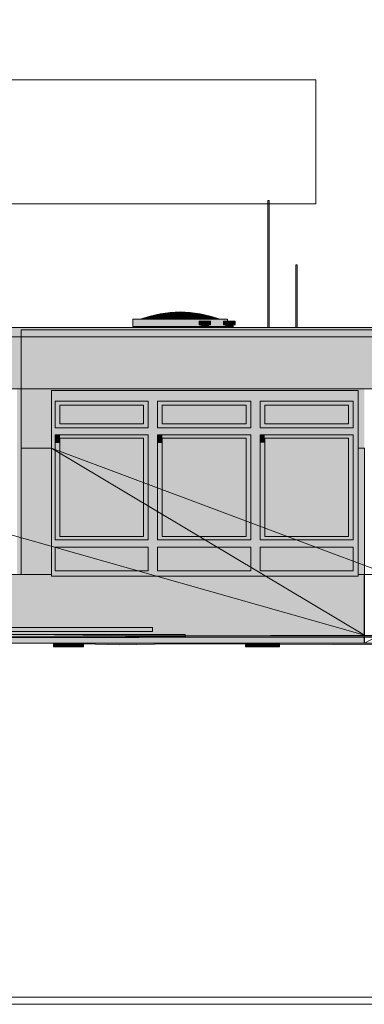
# Model space of a CAD drawing. Header units: metres. Extents: x 0 to 0.84, y 0 to 0.297.
# Tile 37 of 51: x 0.694 to 0.704, y 0.228 to 0.256. Entities that reach past the tile are written whole.
import ezdxf

# ---------------------------------------------------------------- set-up
doc = ezdxf.new("R2010")
doc.units = ezdxf.units.M
doc.header["$XCLIPFRAME"] = 2
doc.layers.add('Standard', color=7, linetype='Continuous', lineweight=25)
picture_1 = doc.add_image_def('image1.jpg', size_in_pixel=(1024, 1024))
picture_2 = doc.add_image_def('image3.jpg', size_in_pixel=(2048, 512))
picture_3 = doc.add_image_def('image4.jpg', size_in_pixel=(1024, 1024))
picture_4 = doc.add_image_def('image5.jpg', size_in_pixel=(1024, 512))

msp = doc.modelspace()

# ---------------------------------------------------------------- hatches: boundary and pattern name
at = {"layer": 'Standard', "linetype": 'Continuous', "lineweight": 13, "true_color": 0xaaaaaa, "transparency": 33554687}
for points in [[(0.700908, 0.250633), (0.700905, 0.250633), (0.700905, 0.247115), (0.700908, 0.247115)], [(0.701684, 0.248853), (0.701681, 0.248853), (0.701681, 0.247115), (0.701684, 0.247115)], [(0.699004, 0.247295), (0.699004, 0.247195), (0.699025, 0.247195), (0.699025, 0.247295)], [(0.699077, 0.247195), (0.699064, 0.247195), (0.699064, 0.247115), (0.699077, 0.247115)], [(0.699685, 0.247295), (0.699685, 0.247195), (0.699707, 0.247195), (0.699707, 0.247295)], [(0.699759, 0.247195), (0.699745, 0.247195), (0.699745, 0.247115), (0.699759, 0.247115)], [(0.688138, 0.238696), (0.686977, 0.238619), (0.696556, 0.238587)], [(0.696556, 0.238587), (0.686977, 0.238619), (0.687343, 0.238549), (0.696962, 0.238582)], [(0.696962, 0.238582), (0.687343, 0.238549), (0.697344, 0.238532), (0.697372, 0.238582)], [(0.697372, 0.238582), (0.697344, 0.238532), (0.707334, 0.238561), (0.697778, 0.238583)], [(0.697778, 0.238583), (0.707334, 0.238561), (0.707238, 0.238601)], [(0.687343, 0.238549), (0.685399, 0.23854), (0.685444, 0.23854), (0.697344, 0.238532)], [(0.694966, 0.238375), (0.694966, 0.238275), (0.694997, 0.238275), (0.694997, 0.238375)], [(0.694997, 0.238375), (0.694997, 0.238275), (0.695065, 0.238275), (0.695065, 0.238375)], [(0.695065, 0.238375), (0.695065, 0.238275), (0.695164, 0.238275), (0.695164, 0.238375)], [(0.695164, 0.238375), (0.695164, 0.238275), (0.695286, 0.238275), (0.695286, 0.238375)], [(0.695286, 0.238375), (0.695286, 0.238275), (0.695417, 0.238275), (0.695417, 0.238375)], [(0.695417, 0.238375), (0.695417, 0.238275), (0.695544, 0.238275), (0.695544, 0.238375)], [(0.695544, 0.238375), (0.695544, 0.238275), (0.695657, 0.238275), (0.695657, 0.238375)], [(0.695657, 0.238375), (0.695657, 0.238275), (0.695742, 0.238275), (0.695742, 0.238375)], [(0.695742, 0.238375), (0.695742, 0.238275), (0.695793, 0.238275), (0.695793, 0.238375)], [(0.695793, 0.238375), (0.695793, 0.238275), (0.695804, 0.238275), (0.695804, 0.238375)], [(0.696814, 0.238363), (0.69606, 0.238375), (0.695804, 0.238375), (0.695804, 0.238359), (0.6968, 0.23833)], [(0.696814, 0.238363), (0.696784, 0.238375), (0.69606, 0.238375)], [(0.696814, 0.238363), (0.698252, 0.238355), (0.697962, 0.238375), (0.697834, 0.238375), (0.697815, 0.238375), (0.697814, 0.238375), (0.697805, 0.238375), (0.697784, 0.238375), (0.69748, 0.238375), (0.69748, 0.238375), (0.697438, 0.238375), (0.697424, 0.238375), (0.697418, 0.238375), (0.697405, 0.238375), (0.697405, 0.238375), (0.697403, 0.238375), (0.697395, 0.238375), (0.697317, 0.238375), (0.697314, 0.238375), (0.69722, 0.238375), (0.6972, 0.238375), (0.697178, 0.238375), (0.697162, 0.238375), (0.69716, 0.238375), (0.697158, 0.238375), (0.697142, 0.238375), (0.697141, 0.238375), (0.696784, 0.238375)], [(0.698252, 0.238355), (0.696814, 0.238363), (0.6968, 0.23833)], [(0.700293, 0.238375), (0.700293, 0.238275), (0.700324, 0.238275), (0.700324, 0.238375)], [(0.700324, 0.238375), (0.700324, 0.238275), (0.700392, 0.238275), (0.700392, 0.238375)], [(0.700392, 0.238375), (0.700392, 0.238275), (0.700492, 0.238275), (0.700492, 0.238375)], [(0.700492, 0.238375), (0.700492, 0.238275), (0.700613, 0.238275), (0.700613, 0.238375)], [(0.700613, 0.238375), (0.700613, 0.238275), (0.700744, 0.238275), (0.700744, 0.238375)], [(0.700744, 0.238375), (0.700744, 0.238275), (0.700872, 0.238275), (0.700872, 0.238375)], [(0.700872, 0.238375), (0.700872, 0.238275), (0.700984, 0.238275), (0.700984, 0.238375)], [(0.700984, 0.238375), (0.700984, 0.238275), (0.70107, 0.238275), (0.70107, 0.238375)], [(0.70107, 0.238375), (0.70107, 0.238275), (0.70112, 0.238275), (0.70112, 0.238375)], [(0.70112, 0.238375), (0.70112, 0.238275), (0.701131, 0.238275), (0.701131, 0.238375)], [(0.701175, 0.238275), (0.701175, 0.238375), (0.701131, 0.238375), (0.701131, 0.238275)], [(0.701175, 0.238375), (0.701175, 0.238275), (0.701226, 0.238275), (0.701226, 0.238375)], [(0.701226, 0.238375), (0.701226, 0.238275), (0.701237, 0.238275), (0.701237, 0.238375)], [(0.702346, 0.23837), (0.702989, 0.238375), (0.702089, 0.238375)]]:
    msp.add_hatch(color=253, dxfattribs=at).paths.add_polyline_path(points)
at = {"layer": 'Standard', "linetype": 'Continuous', "lineweight": 13, "transparency": 33554687}
for color, points in [(253, [(0.700915, 0.250633), (0.700908, 0.250633), (0.700908, 0.247115), (0.700915, 0.247115)]), (253, [(0.701691, 0.248853), (0.701684, 0.248853), (0.701684, 0.247115), (0.701691, 0.247115)]), (253, [(0.699025, 0.247295), (0.699025, 0.247195), (0.699084, 0.247195), (0.699084, 0.247295)]), (253, [(0.699114, 0.247195), (0.699077, 0.247195), (0.699077, 0.247115), (0.699114, 0.247115)]), (7, [(0.699114, 0.247195), (0.699077, 0.247195), (0.699077, 0.24712), (0.699109, 0.24714), (0.699114, 0.247143)]), (7, [(0.699164, 0.247195), (0.699114, 0.247195), (0.699114, 0.247143), (0.699164, 0.247159)]), (7, [(0.699214, 0.247195), (0.699164, 0.247195), (0.699164, 0.247159), (0.699209, 0.247159), (0.699214, 0.247161)]), (7, [(0.699251, 0.247195), (0.699214, 0.247195), (0.699214, 0.247161), (0.699251, 0.247161)]), (7, [(0.699264, 0.247195), (0.699251, 0.247195), (0.699251, 0.247161), (0.699259, 0.247151), (0.699264, 0.247151)]), (253, [(0.699707, 0.247295), (0.699707, 0.247195), (0.699766, 0.247195), (0.699766, 0.247295)]), (253, [(0.699796, 0.247195), (0.699759, 0.247195), (0.699759, 0.247115), (0.699796, 0.247115)]), (7, [(0.699796, 0.247195), (0.699759, 0.247195), (0.699759, 0.24712), (0.699791, 0.24714), (0.699796, 0.247143)]), (7, [(0.699846, 0.247195), (0.699796, 0.247195), (0.699796, 0.247143), (0.699846, 0.247159)]), (7, [(0.699896, 0.247195), (0.699846, 0.247195), (0.699846, 0.247159), (0.69989, 0.247159), (0.699896, 0.247161)]), (7, [(0.699932, 0.247195), (0.699896, 0.247195), (0.699896, 0.247161), (0.699932, 0.247161)]), (7, [(0.699945, 0.247195), (0.699932, 0.247195), (0.699932, 0.247161), (0.699941, 0.247151), (0.699945, 0.247151)]), (7, [(0.694074, 0.245415), (0.693954, 0.245415), (0.693954, 0.24393), (0.694074, 0.243931)]), (7, [(0.695015, 0.245375), (0.694915, 0.245375), (0.694915, 0.243932), (0.695015, 0.243932)]), (7, [(0.697855, 0.245075), (0.697595, 0.245075), (0.697595, 0.243936), (0.697855, 0.243936)]), (7, [(0.700695, 0.245075), (0.700435, 0.245075), (0.700435, 0.24394), (0.700695, 0.243941)]), (7, [(0.695145, 0.244142), (0.695015, 0.244142), (0.695015, 0.243918), (0.695145, 0.243918)]), (7, [(0.697465, 0.241326), (0.697465, 0.244052), (0.695145, 0.244052), (0.695145, 0.243883), (0.69743, 0.243886), (0.69743, 0.241326)]), (7, [(0.697595, 0.241236), (0.697595, 0.244142), (0.697465, 0.244142), (0.697465, 0.243922), (0.697581, 0.243922), (0.697581, 0.241236)]), (7, [(0.697985, 0.244142), (0.697855, 0.244142), (0.697855, 0.243922), (0.697985, 0.243923)]), (7, [(0.700305, 0.241326), (0.700305, 0.244052), (0.697985, 0.244052), (0.697985, 0.243887), (0.70027, 0.243891), (0.70027, 0.241326)]), (7, [(0.700435, 0.241236), (0.700435, 0.244142), (0.700305, 0.244142), (0.700305, 0.243926), (0.700421, 0.243926), (0.700421, 0.241236)]), (7, [(0.700825, 0.244142), (0.700695, 0.244142), (0.700695, 0.243927), (0.700825, 0.243927)]), (7, [(0.703145, 0.241326), (0.703145, 0.244052), (0.700825, 0.244052), (0.700825, 0.243892), (0.70213, 0.243894), (0.70213, 0.24232), (0.70213, 0.241326)]), (7, [(0.703145, 0.241326), (0.702165, 0.241326), (0.702165, 0.241236), (0.703145, 0.241236)]), (7, [(0.697595, 0.240375), (0.697595, 0.241036), (0.695015, 0.241036), (0.695015, 0.241), (0.69756, 0.241), (0.69756, 0.240375)]), (7, [(0.700435, 0.240375), (0.700435, 0.241036), (0.697855, 0.241036), (0.697855, 0.241), (0.7004, 0.241), (0.7004, 0.240375)]), (7, [(0.703275, 0.240375), (0.703275, 0.241036), (0.700695, 0.241036), (0.700695, 0.241), (0.702144, 0.241), (0.702144, 0.240375)]), (7, [(0.703275, 0.241036), (0.703275, 0.241236), (0.702179, 0.241236), (0.702179, 0.241036)]), (7, [(0.703275, 0.240235), (0.703275, 0.240375), (0.702179, 0.240375), (0.702179, 0.240235)]), (7, [(0.688138, 0.238696), (0.686977, 0.238619), (0.696556, 0.238587)]), (7, [(0.688628, 0.238553), (0.696962, 0.238582), (0.696556, 0.238587), (0.686977, 0.238619), (0.687243, 0.238568)]), (7, [(0.697347, 0.238537), (0.697372, 0.238582), (0.696962, 0.238582), (0.688628, 0.238553)]), (7, [(0.706245, 0.238563), (0.697778, 0.238583), (0.697372, 0.238582), (0.697347, 0.238537)]), (7, [(0.707323, 0.238565), (0.707238, 0.238601), (0.697778, 0.238583), (0.706245, 0.238563)])]:
    msp.add_hatch(color=color, dxfattribs=at).paths.add_polyline_path(points)
at = {"layer": 'Standard', "linetype": 'Continuous', "lineweight": 13, "true_color": 0xbababa, "transparency": 33554687}
for points in [[(0.700925, 0.250633), (0.700915, 0.250633), (0.700915, 0.247115), (0.700925, 0.247115)], [(0.701701, 0.248853), (0.701691, 0.248853), (0.701691, 0.247115), (0.701701, 0.247115)], [(0.699084, 0.247295), (0.699084, 0.247195), (0.699164, 0.247195), (0.699164, 0.247295)], [(0.699164, 0.247195), (0.699114, 0.247195), (0.699114, 0.247115), (0.699164, 0.247115)], [(0.699766, 0.247295), (0.699766, 0.247195), (0.699846, 0.247195), (0.699846, 0.247295)], [(0.699846, 0.247195), (0.699796, 0.247195), (0.699796, 0.247115), (0.699846, 0.247115)]]:
    msp.add_hatch(color=9, dxfattribs=at).paths.add_polyline_path(points)
at = {"layer": 'Standard', "linetype": 'Continuous', "lineweight": 13, "true_color": 0xc2c2c2, "transparency": 33554687}
for points in [[(0.700935, 0.250633), (0.700925, 0.250633), (0.700925, 0.247115), (0.700935, 0.247115)], [(0.701711, 0.248853), (0.701701, 0.248853), (0.701701, 0.247115), (0.701711, 0.247115)], [(0.699164, 0.247295), (0.699164, 0.247195), (0.699244, 0.247195), (0.699244, 0.247295)], [(0.699214, 0.247195), (0.699164, 0.247195), (0.699164, 0.247115), (0.699214, 0.247115)], [(0.699846, 0.247295), (0.699846, 0.247195), (0.699926, 0.247195), (0.699926, 0.247295)], [(0.699896, 0.247195), (0.699846, 0.247195), (0.699846, 0.247115), (0.699896, 0.247115)]]:
    msp.add_hatch(color=9, dxfattribs=at).paths.add_polyline_path(points)
at = {"layer": 'Standard', "linetype": 'Continuous', "lineweight": 13, "true_color": 0xc3c3c3, "transparency": 33554687}
for points in [[(0.700942, 0.250633), (0.700935, 0.250633), (0.700935, 0.247115), (0.700942, 0.247115)], [(0.701718, 0.248853), (0.701711, 0.248853), (0.701711, 0.247115), (0.701718, 0.247115)], [(0.699251, 0.247195), (0.699214, 0.247195), (0.699214, 0.247115), (0.699251, 0.247115)], [(0.699244, 0.247295), (0.699244, 0.247195), (0.699303, 0.247195), (0.699303, 0.247295)], [(0.699932, 0.247195), (0.699896, 0.247195), (0.699896, 0.247115), (0.699932, 0.247115)], [(0.699926, 0.247295), (0.699926, 0.247195), (0.699984, 0.247195), (0.699984, 0.247295)]]:
    msp.add_hatch(color=9, dxfattribs=at).paths.add_polyline_path(points)
at = {"layer": 'Standard', "linetype": 'Continuous', "lineweight": 13, "true_color": 0xbdbdbd, "transparency": 33554687}
for points in [[(0.700945, 0.250633), (0.700942, 0.250633), (0.700942, 0.247115), (0.700945, 0.247115)], [(0.701721, 0.248853), (0.701718, 0.248853), (0.701718, 0.247115), (0.701721, 0.247115)], [(0.699264, 0.247195), (0.699251, 0.247195), (0.699251, 0.247115), (0.699264, 0.247115)], [(0.699303, 0.247295), (0.699303, 0.247195), (0.699324, 0.247195), (0.699324, 0.247295)], [(0.699945, 0.247195), (0.699932, 0.247195), (0.699932, 0.247115), (0.699945, 0.247115)], [(0.699984, 0.247295), (0.699984, 0.247195), (0.700005, 0.247195), (0.700005, 0.247295)]]:
    msp.add_hatch(color=9, dxfattribs=at).paths.add_polyline_path(points)
at = {"layer": 'Standard', "linetype": 'Continuous', "lineweight": 13, "true_color": 0xd8d8d8, "transparency": 33554687}
for points in [[(0.697171, 0.247347), (0.697164, 0.247347), (0.697164, 0.247147), (0.697171, 0.247147)], [(0.697251, 0.247147), (0.697244, 0.247147), (0.697244, 0.247115), (0.697251, 0.247115)], [(0.703275, 0.245075), (0.703275, 0.245375), (0.695015, 0.245375), (0.695015, 0.245075)], [(0.703415, 0.240235), (0.703415, 0.245375), (0.703275, 0.245375), (0.703275, 0.240235)], [(0.695015, 0.244342), (0.695145, 0.244342), (0.695145, 0.245075), (0.695015, 0.245075)], [(0.697465, 0.244965), (0.697465, 0.245075), (0.695145, 0.245075), (0.695145, 0.244965)], [(0.697465, 0.244342), (0.697595, 0.244342), (0.697595, 0.245075), (0.697465, 0.245075)], [(0.697465, 0.244965), (0.697465, 0.244452), (0.697465, 0.244452), (0.697465, 0.244965)], [(0.697855, 0.245075), (0.697855, 0.244342), (0.697985, 0.244342), (0.697985, 0.245075)], [(0.700305, 0.244965), (0.700305, 0.245075), (0.697985, 0.245075), (0.697985, 0.244965)], [(0.700305, 0.244342), (0.700435, 0.244342), (0.700435, 0.245075), (0.700305, 0.245075)], [(0.700305, 0.244965), (0.700305, 0.244452), (0.700305, 0.244452), (0.700305, 0.244965)], [(0.700695, 0.245075), (0.700695, 0.244342), (0.700825, 0.244342), (0.700825, 0.245075)], [(0.703145, 0.244965), (0.703145, 0.245075), (0.700825, 0.245075), (0.700825, 0.244965)], [(0.703145, 0.244342), (0.703275, 0.244342), (0.703275, 0.245075), (0.703145, 0.245075)], [(0.703145, 0.244965), (0.703145, 0.244452), (0.703145, 0.244452), (0.703145, 0.244965)], [(0.697595, 0.244142), (0.697595, 0.244342), (0.695015, 0.244342), (0.695015, 0.244142)], [(0.697465, 0.244452), (0.695145, 0.244452), (0.695145, 0.244342), (0.697465, 0.244342)], [(0.700435, 0.244142), (0.700435, 0.244342), (0.697855, 0.244342), (0.697855, 0.244142)], [(0.700305, 0.244452), (0.697985, 0.244452), (0.697985, 0.244342), (0.700305, 0.244342)], [(0.703275, 0.244142), (0.703275, 0.244342), (0.700695, 0.244342), (0.700695, 0.244142)], [(0.703145, 0.244452), (0.700825, 0.244452), (0.700825, 0.244342), (0.703145, 0.244342)], [(0.697465, 0.244052), (0.697465, 0.244142), (0.695145, 0.244142), (0.695145, 0.244052)], [(0.697465, 0.244052), (0.697465, 0.241326), (0.697465, 0.241326), (0.697465, 0.244052)], [(0.700305, 0.244052), (0.700305, 0.244142), (0.697985, 0.244142), (0.697985, 0.244052)], [(0.700305, 0.241326), (0.700305, 0.244052), (0.700305, 0.244052), (0.700305, 0.241326)], [(0.703145, 0.244052), (0.703145, 0.244142), (0.700825, 0.244142), (0.700825, 0.244052)], [(0.703145, 0.241236), (0.703275, 0.241236), (0.703275, 0.244142), (0.703145, 0.244142)], [(0.703145, 0.244052), (0.703145, 0.241326), (0.703145, 0.241326), (0.703145, 0.244052)], [(0.700435, 0.240375), (0.700435, 0.241036), (0.700435, 0.241036), (0.700435, 0.240375)]]:
    msp.add_hatch(color=254, dxfattribs=at).paths.add_polyline_path(points)
at = {"layer": 'Standard', "linetype": 'Continuous', "lineweight": 13, "true_color": 0xf3f3f3, "transparency": 33554687}
for points in [[(0.699791, 0.247347), (0.697171, 0.247347), (0.697171, 0.247147), (0.699064, 0.247147), (0.699064, 0.247195), (0.699025, 0.247195), (0.699004, 0.247195), (0.699004, 0.247295), (0.699025, 0.247295), (0.699084, 0.247295), (0.699164, 0.247295), (0.699244, 0.247295), (0.699303, 0.247295), (0.699324, 0.247295), (0.699324, 0.247195), (0.699303, 0.247195), (0.699264, 0.247195), (0.699264, 0.247147), (0.699745, 0.247147), (0.699745, 0.247195), (0.699707, 0.247195), (0.699685, 0.247195), (0.699685, 0.247295), (0.699707, 0.247295), (0.699766, 0.247295), (0.699791, 0.247295)], [(0.723015, 0.246915), (0.722647, 0.246915), (0.722647, 0.246855), (0.684874, 0.246855), (0.684874, 0.246315), (0.723015, 0.246315)], [(0.723015, 0.246315), (0.684874, 0.246315), (0.684874, 0.245415), (0.723015, 0.245415)], [(0.694074, 0.240275), (0.694074, 0.245415), (0.693954, 0.245415), (0.693954, 0.240275)], [(0.695015, 0.240235), (0.695015, 0.245375), (0.694915, 0.245375), (0.694915, 0.240275), (0.694915, 0.240235)], [(0.697855, 0.240375), (0.697855, 0.245075), (0.697595, 0.245075), (0.697595, 0.240375)], [(0.700695, 0.240375), (0.700695, 0.245075), (0.700435, 0.245075), (0.700435, 0.240375)], [(0.695015, 0.241236), (0.695145, 0.241236), (0.695145, 0.244142), (0.695015, 0.244142)], [(0.697465, 0.241236), (0.697595, 0.241236), (0.697595, 0.244142), (0.697465, 0.244142)], [(0.697855, 0.241236), (0.697985, 0.241236), (0.697985, 0.244142), (0.697855, 0.244142)], [(0.700305, 0.241236), (0.700435, 0.241236), (0.700435, 0.244142), (0.700305, 0.244142)], [(0.700695, 0.241236), (0.700825, 0.241236), (0.700825, 0.244142), (0.700695, 0.244142)], [(0.697465, 0.241326), (0.695145, 0.241326), (0.695145, 0.241236), (0.697465, 0.241236)], [(0.700305, 0.241326), (0.697985, 0.241326), (0.697985, 0.241236), (0.700305, 0.241236)], [(0.703145, 0.241326), (0.700825, 0.241326), (0.700825, 0.241236), (0.703145, 0.241236)], [(0.697595, 0.241036), (0.697595, 0.241236), (0.695015, 0.241236), (0.695015, 0.241036)], [(0.700435, 0.241036), (0.700435, 0.241236), (0.697855, 0.241236), (0.697855, 0.241036)], [(0.703275, 0.241036), (0.703275, 0.241236), (0.700695, 0.241236), (0.700695, 0.241036)], [(0.703275, 0.240235), (0.703275, 0.240375), (0.695015, 0.240375), (0.695015, 0.240235)]]:
    msp.add_hatch(color=7, dxfattribs=at).paths.add_polyline_path(points)
at = {"layer": 'Standard', "linetype": 'Continuous', "lineweight": 13, "true_color": 0xc9dee7, "transparency": 33554687}
for points in [[(0.697365, 0.247347), (0.697366, 0.247347), (0.697367, 0.247347)], [(0.69737, 0.247347), (0.697648, 0.247385), (0.697369, 0.247347)], [(0.697923, 0.247497), (0.697645, 0.247435), (0.697924, 0.247488)]]:
    msp.add_hatch(color=254, dxfattribs=at).paths.add_polyline_path(points)
at = {"layer": 'Standard', "linetype": 'Continuous', "lineweight": 13, "true_color": 0xc7dce5, "transparency": 33554687}
for points in [[(0.697366, 0.247347), (0.697367, 0.247347), (0.69737, 0.247348)], [(0.697646, 0.247429), (0.697368, 0.247347), (0.697647, 0.247413)], [(0.697369, 0.247347), (0.697647, 0.247413), (0.697368, 0.247347)]]:
    msp.add_hatch(color=254, dxfattribs=at).paths.add_polyline_path(points)
at = {"layer": 'Standard', "linetype": 'Continuous', "lineweight": 13, "true_color": 0xc6dbe4, "transparency": 33554687}
for points in [[(0.697367, 0.247347), (0.697368, 0.247347), (0.69738, 0.247351)], [(0.697645, 0.247435), (0.697368, 0.247347), (0.697646, 0.247429)], [(0.697368, 0.247347), (0.697646, 0.247429), (0.697368, 0.247347)]]:
    msp.add_hatch(color=254, dxfattribs=at).paths.add_polyline_path(points)
at = {"layer": 'Standard', "linetype": 'Continuous', "lineweight": 13, "true_color": 0xcadfe8, "transparency": 33554687}
for points in [[(0.697647, 0.247413), (0.697369, 0.247347), (0.697648, 0.247385)], [(0.697647, 0.247413), (0.697924, 0.24746), (0.697646, 0.247429)]]:
    msp.add_hatch(color=254, dxfattribs=at).paths.add_polyline_path(points)
at = {"layer": 'Standard', "linetype": 'Continuous', "lineweight": 13, "true_color": 0xcde2eb, "transparency": 33554687}
for points in [[(0.697648, 0.247385), (0.69737, 0.247347), (0.697648, 0.247347)], [(0.697924, 0.24746), (0.697647, 0.247413), (0.697925, 0.247413)], [(0.697648, 0.247385), (0.697925, 0.247413), (0.697647, 0.247413)], [(0.698201, 0.247523), (0.697924, 0.247488), (0.698202, 0.247488)], [(0.697924, 0.24746), (0.698202, 0.247488), (0.697924, 0.247488)]]:
    msp.add_hatch(color=254, dxfattribs=at).paths.add_polyline_path(points)
at = {"layer": 'Standard', "linetype": 'Continuous', "lineweight": 13, "true_color": 0xc8dde6, "transparency": 33554687}
msp.add_hatch(color=254, dxfattribs=at).paths.add_polyline_path([(0.697646, 0.247429), (0.697924, 0.247488), (0.697645, 0.247435)])
at = {"layer": 'Standard', "linetype": 'Continuous', "lineweight": 13, "true_color": 0xcbe0e9, "transparency": 33554687}
for points in [[(0.697924, 0.247488), (0.697646, 0.247429), (0.697924, 0.24746)], [(0.6982, 0.247535), (0.697923, 0.247497), (0.698201, 0.247523)], [(0.697924, 0.247488), (0.698201, 0.247523), (0.697923, 0.247497)]]:
    msp.add_hatch(color=254, dxfattribs=at).paths.add_polyline_path(points)
at = {"layer": 'Standard', "linetype": 'Continuous', "lineweight": 13, "true_color": 0xcfe5ee, "transparency": 33554687}
for points in [[(0.697925, 0.247413), (0.697648, 0.247385), (0.697926, 0.247347)], [(0.698478, 0.247535), (0.698479, 0.247497), (0.698756, 0.247523)], [(0.698757, 0.247488), (0.698756, 0.247523), (0.698479, 0.247497)], [(0.698755, 0.247535), (0.698756, 0.247523), (0.699033, 0.247497)], [(0.699311, 0.247429), (0.69931, 0.247435), (0.699033, 0.247488)]]:
    msp.add_hatch(color=254, dxfattribs=at).paths.add_polyline_path(points)
at = {"layer": 'Standard', "linetype": 'Continuous', "lineweight": 13, "true_color": 0xcee4ed, "transparency": 33554687}
for points in [[(0.697648, 0.247347), (0.697926, 0.247347), (0.697648, 0.247385)], [(0.698202, 0.247488), (0.697924, 0.24746), (0.698203, 0.247429)], [(0.697925, 0.247413), (0.698203, 0.247429), (0.697924, 0.24746)], [(0.698478, 0.247535), (0.698201, 0.247523), (0.698479, 0.247497)], [(0.698202, 0.247488), (0.698479, 0.247497), (0.698201, 0.247523)], [(0.699033, 0.247488), (0.699033, 0.247497), (0.698756, 0.247523)], [(0.699313, 0.247347), (0.699313, 0.247385), (0.699036, 0.247347)]]:
    msp.add_hatch(color=254, dxfattribs=at).paths.add_polyline_path(points)
at = {"layer": 'Standard', "linetype": 'Continuous', "lineweight": 13, "true_color": 0xd1e7f0, "transparency": 33554687}
for points in [[(0.698203, 0.247429), (0.697925, 0.247413), (0.698203, 0.247347)], [(0.697926, 0.247347), (0.698203, 0.247347), (0.697925, 0.247413)], [(0.698479, 0.247497), (0.69848, 0.247435), (0.698757, 0.247488)], [(0.698758, 0.247429), (0.698757, 0.247488), (0.69848, 0.247435)], [(0.698756, 0.247523), (0.698757, 0.247488), (0.699033, 0.247488)], [(0.699036, 0.247347), (0.699035, 0.247413), (0.698758, 0.247347)], [(0.699033, 0.247488), (0.699034, 0.24746), (0.699311, 0.247429)], [(0.699311, 0.247429), (0.699312, 0.247413), (0.699585, 0.247348)], [(0.699313, 0.247385), (0.699313, 0.247347), (0.69959, 0.247347)]]:
    msp.add_hatch(color=254, dxfattribs=at).paths.add_polyline_path(points)
at = {"layer": 'Standard', "linetype": 'Continuous', "lineweight": 13, "true_color": 0xcce1ea, "transparency": 33554687}
for points in [[(0.698478, 0.247547), (0.6982, 0.247535), (0.698478, 0.247535)], [(0.698201, 0.247523), (0.698478, 0.247535), (0.6982, 0.247535)]]:
    msp.add_hatch(color=254, dxfattribs=at).paths.add_polyline_path(points)
at = {"layer": 'Standard', "linetype": 'Continuous', "lineweight": 13, "true_color": 0xd0e6ef, "transparency": 33554687}
for points in [[(0.698479, 0.247497), (0.698202, 0.247488), (0.69848, 0.247435)], [(0.698203, 0.247429), (0.69848, 0.247435), (0.698202, 0.247488)], [(0.699034, 0.24746), (0.699033, 0.247488), (0.698757, 0.247488)], [(0.699035, 0.247413), (0.699034, 0.24746), (0.698758, 0.247429)], [(0.699033, 0.247497), (0.699033, 0.247488), (0.69931, 0.247435)], [(0.699312, 0.247413), (0.699311, 0.247429), (0.699034, 0.24746)], [(0.699313, 0.247385), (0.699312, 0.247413), (0.699035, 0.247413)], [(0.69931, 0.247435), (0.699311, 0.247429), (0.699576, 0.247351)]]:
    msp.add_hatch(color=254, dxfattribs=at).paths.add_polyline_path(points)
at = {"layer": 'Standard', "linetype": 'Continuous', "lineweight": 13, "true_color": 0xd2e8f1, "transparency": 33554687}
for points in [[(0.69848, 0.247435), (0.698203, 0.247429), (0.698481, 0.247347)], [(0.698203, 0.247347), (0.698481, 0.247347), (0.698203, 0.247429)], [(0.698758, 0.247347), (0.698758, 0.247429), (0.698481, 0.247347)], [(0.698757, 0.247488), (0.698758, 0.247429), (0.699034, 0.24746)], [(0.699034, 0.24746), (0.699035, 0.247413), (0.699312, 0.247413)], [(0.699312, 0.247413), (0.699313, 0.247385), (0.699588, 0.247347)]]:
    msp.add_hatch(color=254, dxfattribs=at).paths.add_polyline_path(points)
at = {"layer": 'Standard', "linetype": 'Continuous', "lineweight": 13, "true_color": 0xcde3ec, "transparency": 33554687}
for points in [[(0.698478, 0.247547), (0.698478, 0.247535), (0.698755, 0.247535)], [(0.698756, 0.247523), (0.698755, 0.247535), (0.698478, 0.247535)]]:
    msp.add_hatch(color=254, dxfattribs=at).paths.add_polyline_path(points)
at = {"layer": 'Standard', "linetype": 'Continuous', "lineweight": 13, "true_color": 0xd3e9f2, "transparency": 33554687}
for points in [[(0.69848, 0.247435), (0.698481, 0.247347), (0.698758, 0.247429)], [(0.698758, 0.247429), (0.698758, 0.247347), (0.699035, 0.247413)], [(0.699035, 0.247413), (0.699036, 0.247347), (0.699313, 0.247385)], [(0.697465, 0.241326), (0.697465, 0.244052), (0.695145, 0.244052), (0.695145, 0.241326)], [(0.700305, 0.241326), (0.700305, 0.244052), (0.697985, 0.244052), (0.697985, 0.241326)], [(0.703145, 0.241326), (0.703145, 0.244052), (0.700825, 0.244052), (0.700825, 0.241326)], [(0.697595, 0.240375), (0.697595, 0.241036), (0.695015, 0.241036), (0.695015, 0.240375)], [(0.700435, 0.240375), (0.700435, 0.241036), (0.697855, 0.241036), (0.697855, 0.240375)], [(0.703275, 0.240375), (0.703275, 0.241036), (0.700695, 0.241036), (0.700695, 0.240375)]]:
    msp.add_hatch(color=254, dxfattribs=at).paths.add_polyline_path(points)
at = {"layer": 'Standard', "linetype": 'Continuous', "lineweight": 13, "true_color": 0xd1d1d1, "transparency": 33554687}
msp.add_hatch(color=254, dxfattribs=at).paths.add_polyline_path([(0.684408, 0.247115), (0.684408, 0.246855), (0.722647, 0.246855), (0.722647, 0.247115)])
at = {"layer": 'Standard', "linetype": 'Continuous', "lineweight": 13, "true_color": 0xd8d8d8, "transparency": 33554687}
h = msp.add_hatch(color=254, dxfattribs=at)
h.paths.add_polyline_path([(0.699711, 0.247147), (0.699264, 0.247147), (0.699264, 0.247115), (0.699711, 0.247115)])
h.paths.add_polyline_path([(0.697251, 0.247147), (0.697251, 0.247115), (0.699064, 0.247115), (0.699064, 0.247147)])
at = {"layer": 'Standard', "linetype": 'Continuous', "lineweight": 13, "transparency": 33554687}
h = msp.add_hatch(color=7, dxfattribs=at)
h.paths.add_polyline_path([(0.723015, 0.246915), (0.722647, 0.246915), (0.722647, 0.246887), (0.722987, 0.246887), (0.722987, 0.246827), (0.723015, 0.246827)])
h.paths.add_polyline_path([(0.722647, 0.246855), (0.684874, 0.246855), (0.684874, 0.246813), (0.722619, 0.246827)])
h = msp.add_hatch(color=7, dxfattribs=at)
h.paths.add_polyline_path([(0.694074, 0.245415), (0.694074, 0.243775), (0.694915, 0.243775), (0.694915, 0.245375), (0.703415, 0.245375), (0.703415, 0.243775), (0.703584, 0.243775), (0.703584, 0.245415)])
h.paths.add_polyline_path([(0.704254, 0.243775), (0.704254, 0.245375), (0.712754, 0.245375), (0.712754, 0.243775), (0.713536, 0.243775), (0.713536, 0.245375), (0.722074, 0.245375), (0.722074, 0.243775), (0.722184, 0.243775), (0.722184, 0.245415), (0.704064, 0.245415), (0.704064, 0.243775)])
h = msp.add_hatch(color=7, dxfattribs=at)
h.paths.add_polyline_path([(0.694074, 0.245415), (0.694074, 0.243931), (0.694915, 0.243932), (0.694915, 0.245375), (0.703415, 0.245375), (0.703415, 0.243775), (0.703584, 0.243775), (0.703584, 0.245415)])
h.paths.add_polyline_path([(0.704254, 0.245375), (0.712754, 0.245375), (0.712754, 0.243959), (0.713536, 0.243961), (0.713536, 0.245375), (0.722074, 0.245375), (0.722074, 0.243775), (0.722184, 0.243775), (0.722184, 0.245415), (0.704064, 0.245415), (0.704064, 0.243946), (0.704254, 0.243946)])
at = {"layer": 'Standard', "linetype": 'Continuous', "lineweight": 13, "true_color": 0xbbcfd7, "transparency": 33554687}
for points in [[(0.697465, 0.244452), (0.697465, 0.244965), (0.695145, 0.244965), (0.695145, 0.244452)], [(0.700305, 0.244452), (0.700305, 0.244965), (0.697985, 0.244965), (0.697985, 0.244452)], [(0.703145, 0.244452), (0.703145, 0.244965), (0.700825, 0.244965), (0.700825, 0.244452)]]:
    msp.add_hatch(color=9, dxfattribs=at).paths.add_polyline_path(points)
at = {"layer": 'Standard', "linetype": 'Continuous', "lineweight": 13, "true_color": 0xd8d8d8, "transparency": 33554687}
msp.add_hatch(color=254, dxfattribs=at).paths.add_polyline_path([(0.697595, 0.240375), (0.697595, 0.241036), (0.697595, 0.240375), (0.697595, 0.245075)], flags=16)
at = {"layer": 'Standard', "linetype": 'Continuous', "lineweight": 13, "transparency": 33554687}
h = msp.add_hatch(color=7, dxfattribs=at)
h.paths.add_polyline_path([(0.685354, 0.243775), (0.685344, 0.243775), (0.685344, 0.240275), (0.685354, 0.240275)])
h.paths.add_polyline_path([(0.694915, 0.243775), (0.694074, 0.243775), (0.694074, 0.240275), (0.694915, 0.240275)])
h.paths.add_polyline_path([(0.704254, 0.240275), (0.704254, 0.243775), (0.704064, 0.243775), (0.704064, 0.240275)])
h.paths.add_polyline_path([(0.722184, 0.243775), (0.722074, 0.243775), (0.722074, 0.240275), (0.722184, 0.240275)])
h.paths.add_polyline_path([(0.713536, 0.243775), (0.712754, 0.243775), (0.712754, 0.240275), (0.713536, 0.240275)])
h.paths.add_polyline_path([(0.713536, 0.243775), (0.703584, 0.238375), (0.703584, 0.23855), (0.703584, 0.238375)], flags=16)
h.paths.add_polyline_path([(0.703584, 0.238594), (0.703584, 0.243775), (0.703415, 0.243775), (0.703415, 0.240275), (0.703584, 0.240275), (0.703584, 0.238594), (0.694915, 0.243775)])
h = msp.add_hatch(color=7, dxfattribs=at)
h.paths.add_polyline_path([(0.722184, 0.243775), (0.722074, 0.243775), (0.722074, 0.240275), (0.722184, 0.240275)])
h.paths.add_polyline_path([(0.722184, 0.243775), (0.703584, 0.238375), (0.703584, 0.23855), (0.703584, 0.238375)], flags=16)
h.paths.add_polyline_path([(0.703584, 0.238594), (0.703584, 0.243775), (0.703415, 0.243775), (0.703415, 0.240275), (0.703584, 0.240275), (0.703584, 0.238594), (0.722184, 0.243775)])
h = msp.add_hatch(color=7, dxfattribs=at)
h.paths.add_polyline_path([(0.703584, 0.238375), (0.703584, 0.23855), (0.697344, 0.238532), (0.685445, 0.23854), (0.685399, 0.23854), (0.685396, 0.23854), (0.685344, 0.23854), (0.685344, 0.238375)])
h.paths.add_polyline_path([(0.697778, 0.238583), (0.703584, 0.238594), (0.703584, 0.240275), (0.703415, 0.240275), (0.703415, 0.240235), (0.694915, 0.240235), (0.694915, 0.240275), (0.685344, 0.240275), (0.685344, 0.238676), (0.685435, 0.238674), (0.685969, 0.238679), (0.687112, 0.238695), (0.688138, 0.238696), (0.696556, 0.238587), (0.696962, 0.238582), (0.697372, 0.238582)])
h = msp.add_hatch(color=7, dxfattribs=at)
h.paths.add_polyline_path([(0.703584, 0.238375), (0.703584, 0.23855), (0.697344, 0.238532), (0.685445, 0.23854), (0.685399, 0.23854), (0.685396, 0.23854), (0.685344, 0.23854), (0.685344, 0.238375)])
h.paths.add_polyline_path([(0.703584, 0.238594), (0.703584, 0.240275), (0.703415, 0.240275), (0.703415, 0.240235), (0.702193, 0.240235), (0.702193, 0.238592)])
at = {"layer": 'Standard', "linetype": 'Continuous', "lineweight": 13, "true_color": 0x474747, "transparency": 33554687}
for points in [[(0.687343, 0.238549), (0.685399, 0.23854), (0.685444, 0.23854), (0.697344, 0.238532)], [(0.697344, 0.238532), (0.685446, 0.23854), (0.685445, 0.23854)], [(0.687343, 0.238549), (0.697344, 0.238532), (0.697347, 0.238537), (0.688628, 0.238553)], [(0.696814, 0.238363), (0.69606, 0.238375), (0.695804, 0.238375), (0.695804, 0.238359), (0.6968, 0.23833)], [(0.696814, 0.238363), (0.696784, 0.238375), (0.69606, 0.238375)], [(0.696814, 0.238363), (0.698252, 0.238355), (0.697962, 0.238375), (0.696784, 0.238375)], [(0.698252, 0.238355), (0.696814, 0.238363), (0.6968, 0.23833)], [(0.697344, 0.238532), (0.707334, 0.238561), (0.706245, 0.238563), (0.697347, 0.238537)], [(0.702346, 0.23837), (0.702989, 0.238375), (0.702089, 0.238375)]]:
    msp.add_hatch(color=49, dxfattribs=at).paths.add_polyline_path(points)
at = {"layer": 'Standard', "linetype": 'Continuous', "lineweight": 13, "true_color": 0xaaaaaa, "transparency": 33554687}
h = msp.add_hatch(color=253, dxfattribs=at)
h.paths.add_polyline_path([(0.698252, 0.238355), (0.700293, 0.238363), (0.700293, 0.238375), (0.698254, 0.238375), (0.698234, 0.238375), (0.697962, 0.238375)])
h.paths.add_polyline_path([(0.702346, 0.23837), (0.702089, 0.238375), (0.701237, 0.238375), (0.701237, 0.238366)])
at = {"layer": 'Standard', "linetype": 'Continuous', "lineweight": 13, "true_color": 0x474747, "transparency": 33554687}
h = msp.add_hatch(color=49, dxfattribs=at)
h.paths.add_polyline_path([(0.698252, 0.238355), (0.700293, 0.238363), (0.700293, 0.238375), (0.697962, 0.238375)])
h.paths.add_polyline_path([(0.702346, 0.23837), (0.702089, 0.238375), (0.701237, 0.238375), (0.701237, 0.238366)])
at = {"layer": 'Standard', "linetype": 'Continuous', "lineweight": 13, "true_color": 0xaaaaaa, "transparency": 33554687}
h = msp.add_hatch(color=253, dxfattribs=at)
h.paths.add_polyline_path([(0.702346, 0.23837), (0.701237, 0.238366), (0.701237, 0.238344), (0.705339, 0.238329), (0.705339, 0.238338)])
h.paths.add_polyline_path([(0.706686, 0.238324), (0.705967, 0.238331), (0.705967, 0.238326)])
h.paths.add_polyline_path([(0.698252, 0.238355), (0.700293, 0.238347), (0.700293, 0.238363)])
at = {"layer": 'Standard', "linetype": 'Continuous', "lineweight": 13, "true_color": 0x474747, "transparency": 33554687}
h = msp.add_hatch(color=49, dxfattribs=at)
h.paths.add_polyline_path([(0.702346, 0.23837), (0.701237, 0.238366), (0.701237, 0.238344), (0.705339, 0.238329), (0.705339, 0.238338)])
h.paths.add_polyline_path([(0.706686, 0.238324), (0.705967, 0.238331), (0.705967, 0.238326)])
h.paths.add_polyline_path([(0.698252, 0.238355), (0.700293, 0.238347), (0.700293, 0.238363)])
at = {"layer": 'Standard', "linetype": 'Continuous', "lineweight": 13, "true_color": 0xaaaaaa, "transparency": 33554687}
h = msp.add_hatch(color=253, dxfattribs=at)
h.paths.add_polyline_path([(0.702346, 0.23837), (0.705339, 0.238345), (0.705339, 0.238375), (0.704196, 0.238375), (0.704186, 0.238375), (0.704182, 0.238375), (0.704162, 0.238375), (0.704161, 0.238375), (0.704161, 0.238375), (0.70416, 0.238375), (0.704129, 0.238375), (0.704122, 0.238375), (0.704109, 0.238375), (0.704108, 0.238375), (0.704102, 0.238375), (0.704102, 0.238375), (0.704094, 0.238375), (0.704085, 0.238375), (0.704065, 0.238375), (0.704064, 0.238375), (0.704064, 0.238375), (0.704058, 0.238375), (0.704038, 0.238375), (0.703771, 0.238375), (0.70377, 0.238375), (0.703766, 0.238375), (0.70376, 0.238375), (0.703751, 0.238375), (0.70374, 0.238375), (0.703727, 0.238375), (0.703713, 0.238375), (0.703698, 0.238375), (0.703682, 0.238375), (0.703677, 0.238375), (0.703667, 0.238375), (0.703658, 0.238375), (0.703651, 0.238375), (0.703637, 0.238375), (0.703624, 0.238375), (0.703613, 0.238375), (0.703603, 0.238375), (0.703596, 0.238375), (0.703592, 0.238375), (0.70359, 0.238375), (0.703584, 0.238375), (0.702989, 0.238375)])
h.paths.add_polyline_path([(0.706699, 0.238334), (0.706787, 0.238375), (0.705986, 0.238375), (0.705984, 0.238375), (0.705976, 0.238375), (0.705967, 0.238375), (0.705967, 0.23834)])
at = {"layer": 'Standard', "linetype": 'Continuous', "lineweight": 13, "true_color": 0x474747, "transparency": 33554687}
h = msp.add_hatch(color=49, dxfattribs=at)
h.paths.add_polyline_path([(0.702346, 0.23837), (0.705339, 0.238345), (0.705339, 0.238375), (0.704064, 0.238375), (0.704064, 0.238375), (0.703584, 0.238375), (0.702989, 0.238375)])
h.paths.add_polyline_path([(0.706699, 0.238334), (0.706787, 0.238375), (0.705967, 0.238375), (0.705967, 0.23834)])
at = {"layer": 'Standard', "linetype": 'Continuous', "lineweight": 13, "true_color": 0xaaaaaa, "transparency": 33554687}
h = msp.add_hatch(color=253, dxfattribs=at)
h.paths.add_polyline_path([(0.706699, 0.238334), (0.705967, 0.23834), (0.705967, 0.238331), (0.706686, 0.238324)])
h.paths.add_polyline_path([(0.702346, 0.23837), (0.705339, 0.238338), (0.705339, 0.238345)])
at = {"layer": 'Standard', "linetype": 'Continuous', "lineweight": 13, "true_color": 0x474747, "transparency": 33554687}
h = msp.add_hatch(color=49, dxfattribs=at)
h.paths.add_polyline_path([(0.706699, 0.238334), (0.705967, 0.23834), (0.705967, 0.238331), (0.706686, 0.238324)])
h.paths.add_polyline_path([(0.702346, 0.23837), (0.705339, 0.238338), (0.705339, 0.238345)])

# ---------------------------------------------------------------- linework, layer by layer
at = {"layer": 'Standard', "color": 7, "linetype": 'Continuous', "lineweight": 13, "transparency": 33554687}
for p, q in [((0.700905, 0.250633), (0.700905, 0.247115)), ((0.700905, 0.250633), (0.700908, 0.250633)), ((0.700908, 0.250633), (0.700915, 0.250633)), ((0.700915, 0.250633), (0.700925, 0.250633)), ((0.700925, 0.250633), (0.700935, 0.250633)), ((0.700935, 0.250633), (0.700942, 0.250633)), ((0.700942, 0.250633), (0.700945, 0.250633)), ((0.700945, 0.250633), (0.700945, 0.247115)), ((0.701681, 0.248853), (0.701681, 0.247115)), ((0.701681, 0.248853), (0.701684, 0.248853)), ((0.701684, 0.248853), (0.701691, 0.248853)), ((0.701691, 0.248853), (0.701701, 0.248853)), ((0.701701, 0.248853), (0.701711, 0.248853)), ((0.701711, 0.248853), (0.701718, 0.248853)), ((0.701718, 0.248853), (0.701721, 0.248853)), ((0.701721, 0.248853), (0.701721, 0.247115)), ((0.697164, 0.247347), (0.697164, 0.247147)), ((0.697171, 0.247347), (0.697164, 0.247347)), ((0.697171, 0.247347), (0.697171, 0.247147)), ((0.699791, 0.247347), (0.697171, 0.247347)), ((0.697367, 0.247347), (0.697365, 0.247347)), ((0.697366, 0.247347), (0.69737, 0.247348)), ((0.697367, 0.247347), (0.69738, 0.247351)), ((0.697645, 0.247435), (0.697368, 0.247347)), ((0.697923, 0.247497), (0.697645, 0.247435)), ((0.6982, 0.247535), (0.697923, 0.247497)), ((0.698478, 0.247547), (0.6982, 0.247535)), ((0.698755, 0.247535), (0.698478, 0.247547)), ((0.699033, 0.247497), (0.698755, 0.247535)), ((0.69931, 0.247435), (0.699033, 0.247497)), ((0.699576, 0.247351), (0.69931, 0.247435)), ((0.699585, 0.247348), (0.699311, 0.247429)), ((0.699588, 0.247347), (0.699312, 0.247413)), ((0.69959, 0.247347), (0.699313, 0.247385)), ((0.699791, 0.247295), (0.699791, 0.247347)), ((0.684408, 0.247115), (0.722647, 0.247115)), ((0.697164, 0.247147), (0.697171, 0.247147)), ((0.697171, 0.247147), (0.699064, 0.247147)), ((0.697244, 0.247147), (0.697244, 0.247115)), ((0.697251, 0.247147), (0.697251, 0.247115)), ((0.699004, 0.247295), (0.699004, 0.247195)), ((0.699025, 0.247295), (0.699004, 0.247295)), ((0.699025, 0.247195), (0.699004, 0.247195)), ((0.699084, 0.247295), (0.699025, 0.247295)), ((0.699084, 0.247195), (0.699025, 0.247195)), ((0.699064, 0.247115), (0.699064, 0.247195)), ((0.699164, 0.247295), (0.699084, 0.247295)), ((0.699164, 0.247195), (0.699084, 0.247195)), ((0.699244, 0.247295), (0.699164, 0.247295)), ((0.699244, 0.247195), (0.699164, 0.247195)), ((0.699303, 0.247295), (0.699244, 0.247295)), ((0.699303, 0.247195), (0.699244, 0.247195)), ((0.699264, 0.247115), (0.699264, 0.247195)), ((0.699264, 0.247147), (0.699745, 0.247147)), ((0.699324, 0.247295), (0.699303, 0.247295)), ((0.699324, 0.247195), (0.699303, 0.247195)), ((0.699324, 0.247295), (0.699324, 0.247195)), ((0.699685, 0.247295), (0.699685, 0.247195)), ((0.699707, 0.247295), (0.699685, 0.247295)), ((0.699707, 0.247195), (0.699685, 0.247195)), ((0.699766, 0.247295), (0.699707, 0.247295)), ((0.699766, 0.247195), (0.699707, 0.247195)), ((0.699711, 0.247147), (0.699711, 0.247115)), ((0.699745, 0.247115), (0.699745, 0.247195)), ((0.699846, 0.247295), (0.699766, 0.247295)), ((0.699846, 0.247195), (0.699766, 0.247195)), ((0.699926, 0.247295), (0.699846, 0.247295)), ((0.699926, 0.247195), (0.699846, 0.247195)), ((0.699984, 0.247295), (0.699926, 0.247295)), ((0.699984, 0.247195), (0.699926, 0.247195)), ((0.699945, 0.247115), (0.699945, 0.247195)), ((0.700005, 0.247295), (0.699984, 0.247295)), ((0.700005, 0.247195), (0.699984, 0.247195)), ((0.700005, 0.247295), (0.700005, 0.247195)), ((0.722647, 0.246855), (0.684408, 0.246855)), ((0.723015, 0.245415), (0.684874, 0.245415)), ((0.694074, 0.245415), (0.694074, 0.240275)), ((0.694074, 0.245415), (0.694074, 0.243775)), ((0.694915, 0.240275), (0.694915, 0.245375)), ((0.694915, 0.245375), (0.695015, 0.245375)), ((0.694915, 0.243775), (0.694915, 0.245375)), ((0.694915, 0.245375), (0.695015, 0.245375)), ((0.695015, 0.245375), (0.703275, 0.245375)), ((0.695015, 0.245375), (0.703275, 0.245375)), ((0.703275, 0.245375), (0.703415, 0.245375)), ((0.703275, 0.245375), (0.703415, 0.245375)), ((0.703415, 0.245375), (0.703415, 0.240275)), ((0.703415, 0.245375), (0.703415, 0.243775)), ((0.697595, 0.245075), (0.695015, 0.245075)), ((0.695015, 0.245075), (0.695015, 0.244342)), ((0.697465, 0.244965), (0.695145, 0.244965)), ((0.695145, 0.244965), (0.695145, 0.244452)), ((0.697465, 0.244452), (0.697465, 0.244965)), ((0.697465, 0.244452), (0.697465, 0.244965)), ((0.697595, 0.244342), (0.697595, 0.245075)), ((0.697595, 0.244342), (0.697595, 0.245075)), ((0.697855, 0.245075), (0.697855, 0.244342)), ((0.700435, 0.245075), (0.697855, 0.245075)), ((0.700305, 0.244965), (0.697985, 0.244965)), ((0.697985, 0.244965), (0.697985, 0.244452)), ((0.700305, 0.244452), (0.700305, 0.244965)), ((0.700305, 0.244452), (0.700305, 0.244965)), ((0.700435, 0.244342), (0.700435, 0.245075)), ((0.700435, 0.244342), (0.700435, 0.245075)), ((0.700695, 0.245075), (0.700695, 0.244342)), ((0.703275, 0.245075), (0.700695, 0.245075)), ((0.703145, 0.244965), (0.700825, 0.244965)), ((0.700825, 0.244965), (0.700825, 0.244452)), ((0.703145, 0.244452), (0.703145, 0.244965)), ((0.703145, 0.244452), (0.703145, 0.244965)), ((0.703275, 0.244342), (0.703275, 0.245075)), ((0.703275, 0.244342), (0.703275, 0.245075)), ((0.695015, 0.244342), (0.697595, 0.244342)), ((0.695145, 0.244452), (0.697465, 0.244452)), ((0.697855, 0.244342), (0.700435, 0.244342)), ((0.697985, 0.244452), (0.700305, 0.244452)), ((0.700695, 0.244342), (0.703275, 0.244342)), ((0.700825, 0.244452), (0.703145, 0.244452)), ((0.697595, 0.244142), (0.695015, 0.244142)), ((0.695015, 0.244142), (0.695015, 0.241236)), ((0.697465, 0.244052), (0.695145, 0.244052)), ((0.695145, 0.244052), (0.695145, 0.241326)), ((0.697465, 0.241326), (0.697465, 0.244052)), ((0.697465, 0.241326), (0.697465, 0.244052)), ((0.697595, 0.241236), (0.697595, 0.244142)), ((0.697595, 0.241236), (0.697595, 0.244142)), ((0.700435, 0.244142), (0.697855, 0.244142)), ((0.697855, 0.244142), (0.697855, 0.241236)), ((0.700305, 0.244052), (0.697985, 0.244052)), ((0.697985, 0.244052), (0.697985, 0.241326)), ((0.700305, 0.241326), (0.700305, 0.244052)), ((0.700305, 0.241326), (0.700305, 0.244052)), ((0.700435, 0.241236), (0.700435, 0.244142)), ((0.700435, 0.241236), (0.700435, 0.244142)), ((0.703275, 0.244142), (0.700695, 0.244142)), ((0.700695, 0.244142), (0.700695, 0.241236)), ((0.703145, 0.244052), (0.700825, 0.244052)), ((0.700825, 0.244052), (0.700825, 0.241326)), ((0.703145, 0.241326), (0.703145, 0.244052)), ((0.703145, 0.241326), (0.703145, 0.244052)), ((0.703275, 0.241236), (0.703275, 0.244142)), ((0.703275, 0.241236), (0.703275, 0.244142)), ((0.694074, 0.243775), (0.694074, 0.240275)), ((0.694915, 0.240275), (0.694915, 0.243775)), ((0.703415, 0.243775), (0.703415, 0.240275)), ((0.703584, 0.243775), (0.703584, 0.243775)), ((0.703584, 0.243775), (0.703584, 0.243775)), ((0.695145, 0.241326), (0.697465, 0.241326)), ((0.697985, 0.241326), (0.700305, 0.241326)), ((0.700825, 0.241326), (0.703145, 0.241326)), ((0.695015, 0.241236), (0.697595, 0.241236)), ((0.697595, 0.241036), (0.695015, 0.241036)), ((0.695015, 0.241036), (0.695015, 0.240375)), ((0.697595, 0.240375), (0.697595, 0.241036)), ((0.697595, 0.240375), (0.697595, 0.241036)), ((0.697855, 0.241236), (0.700435, 0.241236)), ((0.700435, 0.241036), (0.697855, 0.241036)), ((0.697855, 0.241036), (0.697855, 0.240375)), ((0.700435, 0.240375), (0.700435, 0.241036)), ((0.700435, 0.240375), (0.700435, 0.241036)), ((0.700695, 0.241236), (0.703275, 0.241236)), ((0.703275, 0.241036), (0.700695, 0.241036)), ((0.700695, 0.241036), (0.700695, 0.240375)), ((0.703275, 0.240375), (0.703275, 0.241036)), ((0.703275, 0.240375), (0.703275, 0.241036)), ((0.694915, 0.240275), (0.685343, 0.240275)), ((0.694915, 0.240235), (0.694915, 0.240275)), ((0.703415, 0.240235), (0.694915, 0.240235)), ((0.695015, 0.240375), (0.697595, 0.240375)), ((0.697855, 0.240375), (0.700435, 0.240375)), ((0.700695, 0.240375), (0.703275, 0.240375)), ((0.703415, 0.240275), (0.703415, 0.240235)), ((0.703415, 0.240275), (0.703415, 0.240235)), ((0.703415, 0.240235), (0.703415, 0.240275)), ((0.703415, 0.240275), (0.703415, 0.240275)), ((0.703415, 0.240275), (0.703415, 0.240235)), ((0.703584, 0.240275), (0.703415, 0.240275)), ((0.703584, 0.238594), (0.703584, 0.240275)), ((0.696556, 0.238587), (0.688138, 0.238696)), ((0.696556, 0.238587), (0.688138, 0.238696)), ((0.696962, 0.238582), (0.696556, 0.238587)), ((0.696962, 0.238582), (0.696556, 0.238587)), ((0.697372, 0.238582), (0.696962, 0.238582)), ((0.697372, 0.238582), (0.696962, 0.238582)), ((0.697778, 0.238583), (0.697372, 0.238582)), ((0.697778, 0.238583), (0.697372, 0.238582)), ((0.707238, 0.238601), (0.697778, 0.238583)), ((0.707238, 0.238601), (0.697778, 0.238583)), ((0.685343, 0.238375), (0.703584, 0.238375)), ((0.685445, 0.23854), (0.697344, 0.238532)), ((0.697344, 0.238532), (0.685445, 0.23854)), ((0.694966, 0.238275), (0.694966, 0.238375)), ((0.695804, 0.238275), (0.695804, 0.238375)), ((0.695804, 0.238359), (0.6968, 0.23833)), ((0.695804, 0.238359), (0.6968, 0.23833)), ((0.6968, 0.23833), (0.698252, 0.238355)), ((0.6968, 0.23833), (0.698252, 0.238355)), ((0.697344, 0.238532), (0.707334, 0.238561)), ((0.707334, 0.238561), (0.697344, 0.238532)), ((0.698252, 0.238355), (0.700293, 0.238347)), ((0.698252, 0.238355), (0.700293, 0.238347)), ((0.700293, 0.238275), (0.700293, 0.238375)), ((0.701131, 0.238275), (0.701131, 0.238375)), ((0.701237, 0.238275), (0.701237, 0.238375)), ((0.701237, 0.238344), (0.705339, 0.238329)), ((0.701237, 0.238344), (0.705339, 0.238329)), ((0.703584, 0.238375), (0.703584, 0.23855)), ((0.703584, 0.238375), (0.703584, 0.238375)), ((0.694997, 0.238275), (0.694966, 0.238275)), ((0.695065, 0.238275), (0.694997, 0.238275)), ((0.695164, 0.238275), (0.695065, 0.238275)), ((0.695286, 0.238275), (0.695164, 0.238275)), ((0.695417, 0.238275), (0.695286, 0.238275)), ((0.695544, 0.238275), (0.695417, 0.238275)), ((0.695657, 0.238275), (0.695544, 0.238275)), ((0.695742, 0.238275), (0.695657, 0.238275)), ((0.695793, 0.238275), (0.695742, 0.238275)), ((0.695804, 0.238275), (0.695793, 0.238275)), ((0.700324, 0.238275), (0.700293, 0.238275)), ((0.700392, 0.238275), (0.700324, 0.238275)), ((0.700492, 0.238275), (0.700392, 0.238275)), ((0.700613, 0.238275), (0.700492, 0.238275)), ((0.700744, 0.238275), (0.700613, 0.238275)), ((0.700872, 0.238275), (0.700744, 0.238275)), ((0.700984, 0.238275), (0.700872, 0.238275)), ((0.70107, 0.238275), (0.700984, 0.238275)), ((0.70112, 0.238275), (0.70107, 0.238275)), ((0.701131, 0.238275), (0.70112, 0.238275)), ((0.701175, 0.238275), (0.701131, 0.238275)), ((0.701226, 0.238275), (0.701175, 0.238275)), ((0.701237, 0.238275), (0.701226, 0.238275))]:
    msp.add_line(p, q, dxfattribs=at)
for points in [[(0.663102, 0.228375), (0.763568, 0.228375), (0.763568, 0.269175), (0.663102, 0.269175), (0.663102, 0.228375)], [(0.663302, 0.228575), (0.763368, 0.228575), (0.763368, 0.268975), (0.663302, 0.268975), (0.663302, 0.228575)]]:
    msp.add_lwpolyline(points, dxfattribs=at)

# ---------------------------------------------------------------- pictures from other files: only their frames are drawn
image = msp.add_image(picture_3, insert=(0.692378, 0.250545), size_in_units=(0.009861, 0.00343), dxfattribs=at)
image = msp.add_image(picture_2, insert=(0.694074, 0.245415), size_in_units=(0.02811, 0.00164), dxfattribs=at)
at = {"layer": 'Standard', "color": 254, "linetype": 'Continuous', "lineweight": 13, "transparency": 33554687}
image = msp.add_image(picture_2, insert=(0.685354, 0.243775), size_in_units=(0.03684, 0.0054), dxfattribs=at)
image.set_boundary_path([(-0.5, 511.5), (-1.02, 511.5), (-1.02, 843.35), (-0.5, 843.35), (-0.5, 511.5), (1012.97, 1002.71), (1012.97, 511.5), (1003.58, 511.5), (1003.58, 843.35), (1012.97, 843.35), (1012.97, 1002.71), (531.05, 511.5), (484.26, 511.5), (484.26, 843.35), (531.05, 843.35), (531.05, 511.5), (1050.19, 843.35), (1050.19, 511.5), (1039.66, 511.5), (1039.66, 843.35), (1050.19, 843.35), (2046.98, 511.5), (2040.84, 511.5), (2040.84, 843.35), (2046.98, 843.35), (2046.98, 511.5), (1566.22, 511.5), (1522.73, 511.5), (1522.73, 843.35), (1566.22, 843.35), (1566.22, 511.5), (1012.97, 1023.5), (1012.97, 1006.93), (1012.97, 1023.5), (1566.22, 511.5), (2046.98, 511.5), (1050.19, 843.35), (531.05, 511.5), (1012.97, 1002.71), (-0.5, 511.5)])
at = {"layer": 'Standard', "color": 7, "linetype": 'Continuous', "lineweight": 13, "transparency": 33554687}
image = msp.add_image(picture_4, insert=(0.703415, 0.240235), size_in_units=(0.0000000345, 0.00004), dxfattribs=at)
image = msp.add_image(picture_4, insert=(0.703584, 0.238375), size_in_units=(0.01824, 0.0019), dxfattribs=at)
image = msp.add_image(picture_1, insert=(0.688138, 0.238696), size_in_units=(0.009579, 0.00011), dxfattribs=at)
image = msp.add_image(picture_1, insert=(0.688628, 0.238553), size_in_units=(0.009986, 0.0000651), dxfattribs=at)
image = msp.add_image(picture_1, insert=(0.697347, 0.238537), size_in_units=(0.008744, 0.0000455), dxfattribs=at)

doc.saveas('drawing.dxf')
